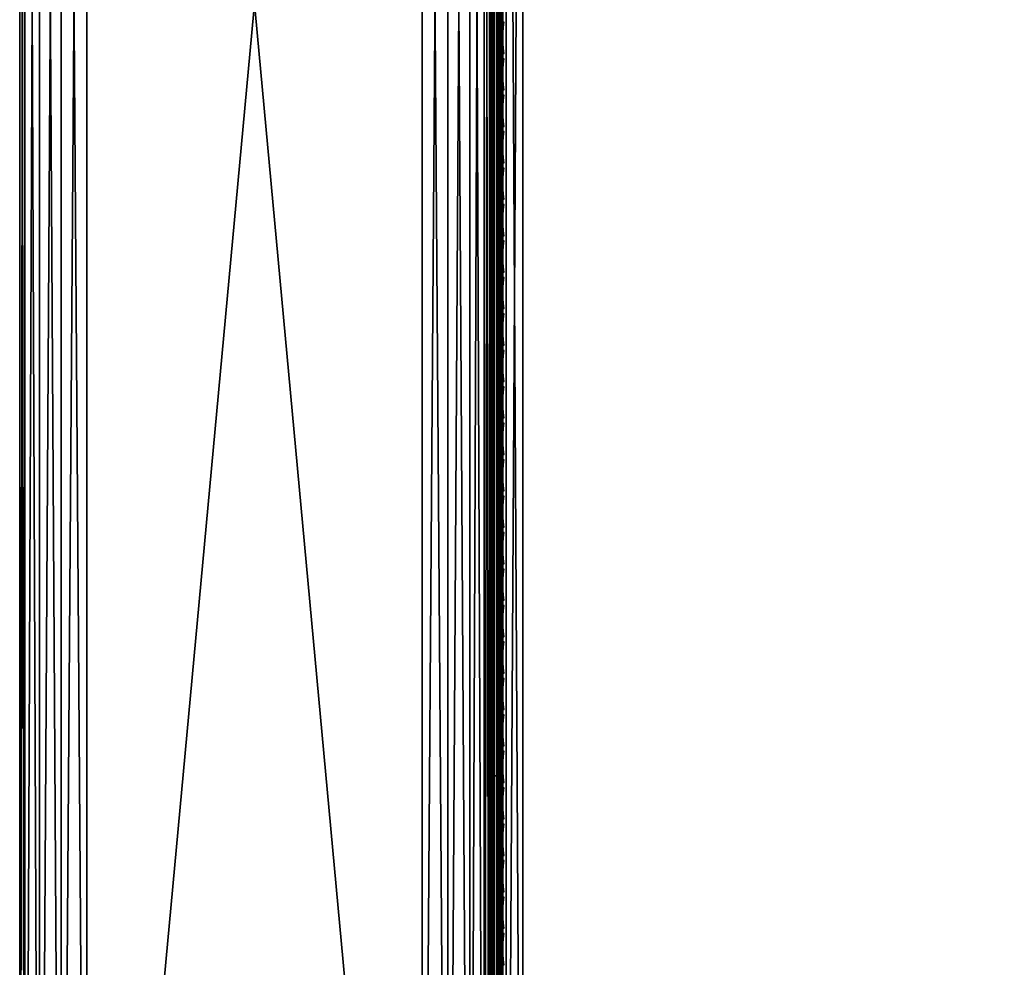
# Model space of a CAD drawing. Header units: inches. Extents: x 0 to 30, y -28 to 0.
# Tile 6 of 256: x 0 to 7.3, y -21.2 to -14.1. Entities that reach past the tile are written whole.
import ezdxf

# ---------------------------------------------------------------- set-up
doc = ezdxf.new("R2010")
doc.units = ezdxf.units.IN
doc.header["$LTSCALE"] = 0.03937
doc.header["$MEASUREMENT"] = 0
for name, color, linetype in [('A-FURN-3-ST', 151, 'Continuous'), ('A-FURN-3-ST-ARM', 165, 'Continuous'), ('A-FURN-3-ST-SEAM', 250, 'Continuous'), ('A-FURN-3-STITCH', 15, 'Continuous')]:
    doc.layers.add(name, color=color, linetype=linetype)

msp = doc.modelspace()

# ---------------------------------------------------------------- meshes
at = {"layer": 'A-FURN-3-ST'}
mesh = msp.add_polyface(dxfattribs=at)
corners = [(3.75, -4.8504, 5), (26.25, -27.51, 5), (3.75, -27.51, 5), (3.625, -4.8504, 5.0335), (3.625, -27.51, 5.0335), (3.5335, -4.8504, 5.125), (3.5335, -27.51, 5.125), (3.5, -4.8504, 5.25), (3.5, -27.51, 5.25), (3.75, -27.7013, 5.0381), (3.625, -27.6885, 5.069), (3.5335, -27.6535, 5.1535), (3.5, -27.635, 5.2835), (3.75, -26.91, 18), (3.625, -26.91, 17.9665), (3.75, -27.1947, 17.9625), (3.625, -27.186, 17.9302), (3.75, -27.46, 17.8526), (3.625, -27.4433, 17.8236), (3.75, -27.6878, 17.6778), (3.625, -27.6641, 17.6541), (3.5335, -26.91, 17.875), (3.5335, -27.1624, 17.8418), (3.5335, -27.3975, 17.7444), (3.5335, -27.5994, 17.5894), (3.5, -26.91, 17.75), (3.5, -27.13, 17.721), (3.5, -27.335, 17.6361), (3.5, -27.511, 17.501), (3.5335, -27.7544, 17.3875), (3.5, -27.6461, 17.325), (3.5335, -5.4592, 17.875), (3.625, -5.4592, 17.9665), (3.75, -5.4592, 18), (26.25, -27.6878, 17.6778), (26.25, -27.46, 17.8526), (26.25, -27.1947, 17.9625), (3.5, -27.7265, 5.375), (3.5, -27.76, 5.5), (3.5, -4.6004, 5.5002), (3.5, -4.6092, 16.9007), (3.5, -27.76, 16.9), (3.5, -5.4592, 17.75), (3.5, -27.731, 17.12)]
mesh.append_faces([[corners[k] for k in face] for face in [(0, 1, 2), (3, 2, 4), (5, 4, 6), (7, 6, 8), (9, 10, 2), (2, 10, 4), (4, 10, 11), (4, 11, 6), (6, 11, 8), (8, 11, 12), (13, 14, 15), (15, 14, 16), (15, 16, 17), (17, 16, 18), (17, 18, 19), (19, 18, 20), (14, 21, 16), (16, 21, 22), (16, 22, 23, 18), (18, 23, 24, 20), (21, 25, 22), (22, 25, 26), (22, 26, 23), (23, 26, 27), (23, 27, 24), (24, 27, 28), (24, 28, 29), (29, 28, 30), (31, 25, 21), (32, 21, 14), (33, 14, 13), (19, 34, 17), (17, 35, 15), (15, 36, 13), (2, 1, 9), (12, 37, 8), (8, 38, 39), (40, 38, 41), (42, 41, 25), (25, 41, 43), (25, 43, 30), (30, 28, 25), (25, 28, 27), (25, 27, 26)]])
mesh = msp.add_polyface(dxfattribs=at)
corners = [(3.75, -5.4592, 18), (26.25, -5.4592, 18), (3.75, -5.1746, 17.9626), (26.25, -5.1746, 17.9626), (3.75, -4.9094, 17.8528), (26.25, -4.9094, 17.8528), (3.75, -4.6816, 17.6781), (3.75, -4.659, 5.0381), (26.25, -4.659, 5.0381), (3.75, -4.8504, 5), (3.75, -27.51, 5), (3.625, -4.8504, 5.0335), (3.625, -27.51, 5.0335), (3.5335, -4.8504, 5.125), (3.5335, -27.51, 5.125), (3.5, -4.8504, 5.25), (3.625, -4.6718, 5.069), (3.5335, -4.7068, 5.1536), (3.5, -4.7253, 5.2835), (3.5, -5.4592, 17.75), (3.5335, -5.4592, 17.875), (3.5, -5.2393, 17.7211), (3.5335, -5.2069, 17.8418), (3.5, -5.0343, 17.6362), (3.5335, -4.9719, 17.7445), (3.5, -4.8583, 17.5013), (3.5335, -4.77, 17.5897), (3.5, -4.7233, 17.3254), (3.625, -5.4592, 17.9665), (3.625, -5.1833, 17.9302), (3.625, -4.9261, 17.8238), (3.625, -4.7053, 17.6544), (3.5, -26.91, 17.75), (3.5335, -26.91, 17.875), (3.625, -26.91, 17.9665), (3.5, -27.51, 5.25), (3.5, -4.6004, 5.5002), (3.5, -4.6338, 5.3751), (3.5, -27.76, 5.5), (3.5, -4.6092, 16.9007), (3.5, -27.76, 16.9), (3.5, -4.6383, 17.1205), (3.75, -26.91, 18)]
mesh.append_faces([[corners[k] for k in face] for face in [(0, 1, 2), (2, 3, 4), (4, 5, 6), (7, 8, 9), (9, 10, 11), (11, 12, 13), (13, 14, 15), (16, 7, 11), (11, 7, 9), (11, 13, 16), (16, 13, 17), (13, 15, 17), (17, 15, 18), (19, 20, 21), (21, 20, 22), (21, 22, 23), (23, 22, 24), (23, 24, 25), (25, 24, 26), (25, 26, 27), (20, 28, 22), (22, 28, 29), (22, 29, 30, 24), (24, 30, 31, 26), (28, 0, 29), (29, 0, 2), (29, 2, 30), (30, 2, 4), (30, 4, 31), (31, 4, 6), (19, 32, 20), (20, 33, 28), (28, 34, 0), (35, 36, 15), (15, 37, 18), (36, 38, 39), (39, 40, 19), (21, 23, 19), (19, 23, 25), (19, 25, 27), (27, 41, 19), (19, 41, 39), (42, 1, 0)]])
mesh = msp.add_polyface(dxfattribs=at)
corners = [(26.4665, -4.8504, 5.125), (26.5, -27.51, 5.25), (26.4665, -27.51, 5.125), (26.375, -4.8504, 5.0335), (26.375, -27.51, 5.0335), (26.25, -4.8504, 5), (26.25, -27.51, 5), (26.375, -27.6885, 5.069), (26.25, -27.7013, 5.0381), (26.4665, -27.6535, 5.1535), (26.5, -27.635, 5.2835), (26.5, -26.91, 17.75), (26.4665, -26.91, 17.875), (26.5, -27.13, 17.721), (26.4665, -27.1624, 17.8418), (26.5, -27.335, 17.6361), (26.4665, -27.3975, 17.7444), (26.5, -27.511, 17.501), (26.4665, -27.5994, 17.5894), (26.5, -27.6461, 17.325), (26.375, -26.91, 17.9665), (26.375, -27.186, 17.9302), (26.375, -27.4433, 17.8236), (26.375, -27.6641, 17.6541), (26.25, -26.91, 18), (26.25, -27.1947, 17.9625), (26.25, -27.46, 17.8526), (26.25, -27.6878, 17.6778), (26.375, -5.4592, 17.9665), (26.4665, -5.4592, 17.875), (26.5, -5.4592, 17.75), (26.5, -4.6004, 5.5002), (26.5, -27.76, 5.5), (26.5, -27.7265, 5.375), (26.5, -4.6092, 16.9007), (26.5, -27.76, 16.9), (26.5, -27.731, 17.12), (3.75, -27.46, 17.8526), (3.75, -27.1947, 17.9625), (3.75, -26.91, 18), (3.75, -27.7013, 5.0381), (26.25, -5.4592, 18)]
mesh.append_faces([[corners[k] for k in face] for face in [(0, 1, 2), (3, 2, 4), (5, 4, 6), (7, 8, 4), (4, 8, 6), (4, 2, 7), (7, 2, 9), (2, 1, 9), (9, 1, 10), (11, 12, 13), (13, 12, 14), (13, 14, 15), (15, 14, 16), (15, 16, 17), (17, 16, 18), (17, 18, 19), (12, 20, 14), (14, 20, 21), (14, 21, 22, 16), (16, 22, 23, 18), (20, 24, 21), (21, 24, 25), (21, 25, 22), (22, 25, 26), (22, 26, 23), (23, 26, 27), (28, 24, 20), (29, 20, 12), (30, 12, 11), (1, 31, 32), (1, 32, 33), (32, 34, 35), (35, 30, 11), (13, 15, 11), (11, 15, 17), (11, 17, 19), (19, 36, 11), (11, 36, 35), (33, 10, 1), (37, 27, 26), (38, 26, 25), (39, 25, 24), (40, 6, 8), (24, 41, 39)]])
mesh = msp.add_polyface(dxfattribs=at)
corners = [(26.5, -4.8504, 5.25), (26.5, -27.51, 5.25), (26.4665, -4.8504, 5.125), (26.4665, -27.51, 5.125), (26.375, -4.8504, 5.0335), (26.375, -27.51, 5.0335), (26.25, -4.8504, 5), (26.375, -4.6718, 5.069), (26.4665, -4.7068, 5.1536), (26.5, -4.7253, 5.2835), (26.25, -5.4592, 18), (26.375, -5.4592, 17.9665), (26.25, -5.1746, 17.9626), (26.375, -5.1833, 17.9302), (26.25, -4.9094, 17.8528), (26.375, -4.9261, 17.8238), (26.25, -4.6816, 17.6781), (26.375, -4.7053, 17.6544), (26.4665, -5.4592, 17.875), (26.4665, -5.2069, 17.8418), (26.4665, -4.9719, 17.7445), (26.4665, -4.77, 17.5897), (26.5, -5.4592, 17.75), (26.5, -5.2393, 17.7211), (26.5, -5.0343, 17.6362), (26.5, -4.8583, 17.5013), (26.4665, -4.615, 17.3879), (26.5, -4.7233, 17.3254), (26.25, -26.91, 18), (26.375, -26.91, 17.9665), (26.4665, -26.91, 17.875), (3.75, -5.1746, 17.9626), (3.75, -4.9094, 17.8528), (3.75, -4.6816, 17.6781), (3.75, -4.8504, 5), (26.25, -4.659, 5.0381), (26.25, -27.51, 5), (26.5, -4.6004, 5.5002), (26.5, -4.6338, 5.3751), (26.5, -4.6092, 16.9007), (26.5, -27.76, 5.5), (26.5, -27.76, 16.9), (26.5, -4.6383, 17.1205)]
mesh.append_faces([[corners[k] for k in face] for face in [(0, 1, 2), (2, 3, 4), (4, 5, 6), (6, 7, 4), (4, 7, 8), (4, 8, 2), (2, 8, 0), (0, 8, 9), (10, 11, 12), (12, 11, 13), (12, 13, 14), (14, 13, 15), (14, 15, 16), (16, 15, 17), (11, 18, 13), (13, 18, 19), (13, 19, 20, 15), (15, 20, 21, 17), (18, 22, 19), (19, 22, 23), (19, 23, 20), (20, 23, 24), (20, 24, 21), (21, 24, 25), (21, 25, 26), (26, 25, 27), (10, 28, 11), (11, 29, 18), (18, 30, 22), (31, 10, 12), (32, 12, 14), (33, 14, 16), (34, 35, 6), (6, 36, 34), (0, 37, 1), (9, 38, 0), (37, 39, 40), (41, 39, 22), (39, 42, 22), (22, 42, 27), (22, 27, 25), (25, 24, 22), (22, 24, 23)]])
at = {"layer": 'A-FURN-3-ST-ARM'}
mesh = msp.add_polyface(dxfattribs=at)
corners = [(3.1913, -27.51, 5.0381), (3, -0.5, 5), (3.1913, -0.5, 5.0381), (3.3536, -27.51, 5.1464), (3.3536, -0.5, 5.1464), (3.4619, -27.51, 5.3087), (3.4619, -0.5, 5.3087), (3.5, -27.51, 5.5), (3.5, -0.5, 5.5), (0.5, -0.5, 5), (0.5, -27.51, 5), (0.3087, -0.5, 5.0381), (0.3087, -27.51, 5.0381), (0.1464, -0.5, 5.1464), (0.1464, -27.51, 5.1464), (0.0381, -0.5, 5.3087), (0.0381, -27.51, 5.3087), (0, -0.5, 5.5), (3, -0.3087, 5.0381), (0.117, -0.3131, 5.2386), (0.2386, -0.3131, 5.117), (0.387, -0.3475, 5.0374), (0.0374, -0.3475, 5.387), (3.4581, -0.4212, 5.3158), (3.1525, -0.387, 5.0374), (3.3143, -0.4659, 5.1126), (3.5, -27.51, 20.5), (3.5, -0.5, 20.5), (3, -0.5, 21), (3, -27.51, 21), (3.1913, -0.5, 20.9619), (3.1913, -27.51, 20.9619), (3.3536, -0.5, 20.8536), (3.3536, -27.51, 20.8536), (3.4619, -0.5, 20.6913), (3.4619, -27.51, 20.6913), (3.1525, -0.387, 20.9626), (3.3143, -0.4659, 20.8874), (3.4581, -0.4212, 20.6842), (0.3087, -27.51, 20.9619), (0.5, -0.5, 21), (0.3087, -0.5, 20.9619), (0.1464, -27.51, 20.8536), (0.1464, -0.5, 20.8536), (0.0381, -27.51, 20.6913), (0.0381, -0.5, 20.6913), (0, -27.51, 20.5), (0, -0.5, 20.5), (0.0374, -0.3475, 20.613), (0.117, -0.3131, 20.7614), (0.2386, -0.3131, 20.883), (0.387, -0.3475, 20.9626), (0, -27.51, 5.5)]
mesh.append_faces([[corners[k] for k in face] for face in [(0, 1, 2), (3, 2, 4), (5, 4, 6), (7, 6, 8), (9, 10, 11), (11, 12, 13), (13, 14, 15), (15, 16, 17), (1, 9, 18), (15, 19, 13), (13, 20, 11), (11, 21, 9), (15, 17, 22), (6, 23, 8), (1, 24, 2), (2, 24, 25), (2, 25, 4), (6, 4, 23), (26, 8, 27), (1, 10, 9), (28, 29, 30), (30, 31, 32), (32, 33, 34), (34, 35, 27), (36, 28, 30), (36, 30, 37), (37, 30, 32), (27, 38, 34), (34, 38, 32), (39, 40, 41), (42, 41, 43), (44, 43, 45), (46, 45, 47), (48, 47, 45), (49, 45, 43), (50, 43, 41), (51, 41, 40), (17, 52, 47), (40, 29, 28)]])
mesh = msp.add_polyface(dxfattribs=at)
corners = [(3, -27.51, 5), (3, -0.5, 5), (3.1913, -27.51, 5.0381), (3.1913, -0.5, 5.0381), (3.3536, -27.51, 5.1464), (3.3536, -0.5, 5.1464), (3.4619, -27.51, 5.3087), (3.4619, -0.5, 5.3087), (3.5, -27.51, 5.5), (0.3087, -0.5, 5.0381), (0.5, -27.51, 5), (0.3087, -27.51, 5.0381), (0.1464, -0.5, 5.1464), (0.1464, -27.51, 5.1464), (0.0381, -0.5, 5.3087), (0.0381, -27.51, 5.3087), (0, -0.5, 5.5), (0, -27.51, 5.5), (0.0374, -27.623, 5.3475), (0.1126, -27.5441, 5.1857), (0.3158, -27.5888, 5.0419), (3.1842, -27.5888, 5.0419), (3.3874, -27.5441, 5.1857), (3.4626, -27.623, 5.3475), (3.5, -0.5, 5.5), (3.5, -27.51, 20.5), (3.1913, -0.5, 20.9619), (3, -27.51, 21), (3.1913, -27.51, 20.9619), (3.3536, -0.5, 20.8536), (3.3536, -27.51, 20.8536), (3.4619, -0.5, 20.6913), (3.4619, -27.51, 20.6913), (3.5, -0.5, 20.5), (0.5, -27.51, 21), (0.5, -0.5, 21), (0.3087, -27.51, 20.9619), (0.3087, -0.5, 20.9619), (0.1464, -27.51, 20.8536), (0.1464, -0.5, 20.8536), (0.0381, -27.51, 20.6913), (0.0381, -0.5, 20.6913), (0, -27.51, 20.5), (3.4626, -27.623, 20.6525), (3.3874, -27.5441, 20.8143), (3.1842, -27.5888, 20.9581), (0.3158, -27.5888, 20.9581), (0.1126, -27.5441, 20.8143), (0.0374, -27.623, 20.6525), (0, -0.5, 20.5)]
mesh.append_faces([[corners[k] for k in face] for face in [(0, 1, 2), (2, 3, 4), (4, 5, 6), (6, 7, 8), (9, 10, 11), (12, 11, 13), (14, 13, 15), (16, 15, 17), (18, 17, 15), (18, 15, 19), (19, 15, 13), (10, 20, 11), (11, 20, 13), (4, 21, 2), (2, 21, 0), (22, 4, 6), (22, 6, 23), (23, 6, 8), (8, 24, 25), (0, 10, 1), (26, 27, 28), (29, 28, 30), (31, 30, 32), (33, 32, 25), (34, 35, 36), (36, 37, 38), (38, 39, 40), (40, 41, 42), (43, 25, 32), (43, 32, 44), (44, 32, 30), (27, 45, 28), (28, 45, 30), (38, 46, 36), (36, 46, 34), (47, 38, 40), (47, 40, 48), (48, 40, 42), (49, 17, 42), (34, 27, 35)]])
at = {"layer": 'A-FURN-3-ST-SEAM'}
mesh = msp.add_polyface(dxfattribs=at)
corners = [(3.5929, -5.2723, 17.9082), (3.6, -5.4592, 17.9), (3.6, -5.2771, 17.8831), (3.5929, -5.0818, 17.8536), (3.6, -5.0912, 17.8298), (3.5929, -4.8983, 17.7582), (3.6, -4.9123, 17.7369), (3.5929, -4.7343, 17.6253), (3.6, -4.7524, 17.6073), (3.5929, -4.6011, 17.4616), (3.6, -4.6225, 17.4476), (3.5929, -4.5059, 17.2781), (3.6, -4.5296, 17.2687), (3.5929, -4.4511, 17.0876), (3.6, -4.4761, 17.0828), (3.5929, -4.4336, 16.9008), (3.6, -4.4592, 16.9008), (3.6, -4.4504, 5.5003), (3.5965, -4.4765, 16.9008), (3.5965, -4.4932, 17.0797), (3.5965, -4.5457, 17.2623), (3.5965, -4.637, 17.4381), (3.5965, -4.7646, 17.595), (3.5965, -4.9217, 17.7223), (3.5965, -5.0976, 17.8137), (3.5965, -5.2801, 17.866), (3.5965, -5.4592, 17.8826), (3.5965, -12.6094, 17.8826), (3.6, -12.6094, 17.9), (3.5965, -19.7597, 17.8826), (3.6, -19.7597, 17.9), (3.5965, -26.91, 17.8826), (3.6, -26.91, 17.9), (3.6, -27.0951, 17.8825), (3.5965, -27.0999, 17.8639)]
mesh.append_faces([[corners[k] for k in face] for face in [(0, 1, 2), (3, 2, 4), (5, 4, 6), (7, 6, 8), (9, 8, 10), (11, 10, 12), (13, 12, 14), (15, 14, 16), (15, 16, 17), (18, 17, 16), (18, 16, 19), (19, 16, 14), (19, 14, 20), (20, 14, 12), (20, 12, 21), (21, 12, 10), (21, 10, 22), (22, 10, 8), (22, 8, 23), (23, 8, 6), (23, 6, 24), (24, 6, 4), (24, 4, 25), (25, 4, 2), (25, 2, 26), (26, 2, 1), (26, 1, 27), (27, 1, 28), (27, 28, 29), (29, 28, 30), (29, 30, 31), (31, 30, 32), (31, 32, 33), (31, 33, 34)]])
mesh = msp.add_polyface(dxfattribs=at)
corners = [(26.4035, -27.1614, 17.8498), (26.4, -27.1658, 17.8666), (26.4, -27.0951, 17.8825), (26.4035, -26.91, 17.8826), (26.4, -26.91, 17.9), (26.4035, -23.3349, 17.8826), (26.4, -23.3349, 17.9), (26.4035, -19.7597, 17.8826), (26.4, -19.7597, 17.9), (26.4035, -16.1846, 17.8826), (26.4, -16.1846, 17.9), (26.4035, -12.6094, 17.8826), (26.4, -12.6094, 17.9), (26.4035, -9.0343, 17.8826), (26.4, -9.0343, 17.9), (26.4035, -5.4592, 17.8826), (26.4, -5.4592, 17.9), (26.4035, -5.2802, 17.8661), (26.4, -5.2771, 17.8832), (26.4035, -5.0976, 17.8137), (26.4, -5.0912, 17.8298), (26.4035, -4.9217, 17.7225), (26.4, -4.9122, 17.7371), (26.4035, -4.7647, 17.5951), (26.4, -4.7524, 17.6073), (26.4035, -4.6373, 17.438), (26.4, -4.6227, 17.4475), (26.4035, -4.5458, 17.2623), (26.4, -4.5296, 17.2687), (26.4035, -4.4933, 17.0798), (26.4, -4.4762, 17.0828), (26.4035, -4.4765, 16.9008), (26.4, -4.4592, 16.9008), (26.4035, -4.4721, 11.2005), (26.4, -4.4548, 11.2005), (26.4, -4.4504, 5.5003), (3.5965, -27.0999, 17.8639), (3.6, -27.0951, 17.8825), (3.6, -27.1032, 17.881)]
mesh.append_faces([[corners[k] for k in face] for face in [(0, 1, 2), (0, 2, 3), (3, 2, 4), (3, 4, 5), (5, 4, 6), (5, 6, 7), (7, 6, 8), (7, 8, 9), (9, 8, 10), (9, 10, 11), (11, 10, 12), (11, 12, 13), (13, 12, 14), (13, 14, 15), (15, 14, 16), (15, 16, 17), (17, 16, 18), (17, 18, 19), (19, 18, 20), (19, 20, 21), (21, 20, 22), (21, 22, 23), (23, 22, 24), (23, 24, 25), (25, 24, 26), (25, 26, 27), (27, 26, 28), (27, 28, 29), (29, 28, 30), (29, 30, 31), (31, 30, 32), (33, 32, 34), (33, 34, 35), (36, 37, 38)]])
mesh = msp.add_polyface(dxfattribs=at)
corners = [(3.6, -26.91, 17.9), (3.5929, -26.91, 17.9255), (3.6, -27.0951, 17.8825), (3.5929, -27.1082, 17.906), (3.6, -27.1032, 17.881), (3.5929, -19.7597, 17.9255), (3.6, -19.7597, 17.9), (3.5929, -12.6094, 17.9255), (3.6, -12.6094, 17.9), (3.5929, -5.4592, 17.9255), (3.6, -5.4592, 17.9), (3.5929, -5.2723, 17.9082), (3.6, -5.2771, 17.8831), (3.5929, -5.0818, 17.8536), (3.5812, -5.2698, 17.9214), (3.5812, -5.4592, 17.939), (3.5812, -12.6094, 17.939), (3.5812, -19.7597, 17.939), (3.5812, -26.91, 17.939), (3.5812, -27.1108, 17.9192), (3.5655, -5.2683, 17.9294), (3.5655, -5.4592, 17.9472), (3.5655, -12.6094, 17.9472), (3.5655, -19.7597, 17.9472), (3.5655, -26.91, 17.9472), (3.5655, -27.1123, 17.9272), (3.5872, -5.1031, 17.7996), (3.5965, -5.0976, 17.8137), (3.5965, -5.2801, 17.866), (3.5872, -5.2828, 17.8512), (3.5965, -5.4592, 17.8826), (3.5872, -5.4592, 17.8675), (3.5965, -12.6094, 17.8826), (3.5872, -12.6094, 17.8675), (3.5965, -19.7597, 17.8826), (3.5872, -19.7597, 17.8675), (3.5965, -26.91, 17.8826), (3.5872, -26.91, 17.8675), (3.5965, -27.0999, 17.8639), (3.5872, -27.097, 17.8491), (3.5734, -27.0948, 17.8381), (3.5734, -26.91, 17.8563), (3.5734, -19.7597, 17.8563), (3.5734, -12.6094, 17.8563), (3.5734, -5.4592, 17.8563), (3.5734, -5.2849, 17.8401), (3.5734, -5.1073, 17.7891)]
mesh.append_faces([[corners[k] for k in face] for face in [(0, 1, 2), (2, 1, 3), (2, 3, 4), (1, 0, 5), (5, 0, 6), (5, 6, 7), (7, 6, 8), (7, 8, 9), (9, 8, 10), (9, 10, 11), (11, 12, 13), (11, 14, 15, 9), (9, 15, 16, 7), (7, 16, 17, 5), (5, 17, 18, 1), (1, 18, 19, 3), (14, 20, 21, 15), (15, 21, 22, 16), (16, 22, 23, 17), (17, 23, 24, 18), (18, 24, 25, 19), (26, 27, 28, 29), (29, 28, 30, 31), (31, 30, 32, 33), (33, 32, 34, 35), (35, 34, 36, 37), (37, 36, 38, 39), (39, 40, 41, 37), (37, 41, 42, 35), (35, 42, 43, 33), (33, 43, 44, 31), (31, 44, 45, 29), (29, 45, 46, 26)]])
mesh = msp.add_polyface(dxfattribs=at)
corners = [(3.5567, -27.0937, 17.8324), (3.539, -27.0939, 17.8334), (3.539, -26.91, 17.8515), (3.5567, -26.91, 17.8505), (3.539, -19.7597, 17.8515), (3.5567, -19.7597, 17.8505), (3.539, -12.6094, 17.8515), (3.5567, -12.6094, 17.8505), (3.539, -5.4592, 17.8515), (3.5567, -5.4592, 17.8505), (3.5003, -5.4592, 17.9045), (3.5019, -5.4592, 17.8868), (3.5019, -12.6094, 17.8868), (3.5003, -12.6094, 17.9045), (3.5019, -19.7597, 17.8868), (3.5003, -19.7597, 17.9045), (3.5019, -26.91, 17.8868), (3.5003, -26.91, 17.9045), (3.5019, -27.1007, 17.868), (3.5003, -27.1041, 17.8854), (3.5228, -27.0953, 17.8406), (3.5228, -26.91, 17.8588), (3.5228, -19.7597, 17.8588), (3.5228, -12.6094, 17.8588), (3.5228, -5.4592, 17.8588), (3.5051, -5.4592, 17.9217), (3.5051, -12.6094, 17.9217), (3.5051, -19.7597, 17.9217), (3.5051, -26.91, 17.9217), (3.5051, -27.1074, 17.9022), (3.5304, -27.1121, 17.9259), (3.5655, -27.1123, 17.9272), (3.5655, -26.91, 17.9472), (3.5304, -26.91, 17.9459), (3.5655, -19.7597, 17.9472), (3.5304, -19.7597, 17.9459), (3.5655, -12.6094, 17.9472), (3.5304, -12.6094, 17.9459), (3.5655, -5.4592, 17.9472), (3.5304, -5.4592, 17.9459), (3.5155, -27.1102, 17.9164), (3.5155, -26.91, 17.9362), (3.5155, -19.7597, 17.9362), (3.5155, -12.6094, 17.9362), (3.5155, -5.4592, 17.9362), (3.5734, -27.0948, 17.8381), (3.5734, -26.91, 17.8563), (3.5734, -19.7597, 17.8563), (3.5734, -12.6094, 17.8563)]
mesh.append_faces([[corners[k] for k in face] for face in [(0, 1, 2, 3), (3, 2, 4, 5), (5, 4, 6, 7), (7, 6, 8, 9), (10, 11, 12, 13), (13, 12, 14, 15), (15, 14, 16, 17), (17, 16, 18, 19), (1, 20, 21, 2), (2, 21, 22, 4), (4, 22, 23, 6), (6, 23, 24, 8), (25, 10, 13, 26), (26, 13, 15, 27), (27, 15, 17, 28), (28, 17, 19, 29), (30, 31, 32, 33), (33, 32, 34, 35), (35, 34, 36, 37), (37, 36, 38, 39), (40, 30, 33, 41), (41, 33, 35, 42), (42, 35, 37, 43), (43, 37, 39, 44), (29, 40, 41, 28), (28, 41, 42, 27), (27, 42, 43, 26), (20, 18, 16, 21), (21, 16, 14, 22), (22, 14, 12, 23), (45, 0, 3, 46), (46, 3, 5, 47), (47, 5, 7, 48)]])
at = {"layer": 'A-FURN-3-STITCH'}
mesh = msp.add_polymesh((7, 4), dxfattribs=at)
for k, corner in enumerate([(3.6007, -14.3776, 17.9499), (3.6028, -14.3775, 17.9514), (3.6071, -14.3775, 17.9543), (3.6093, -14.3775, 17.9558), (3.5964, -14.3391, 17.9556), (3.596, -14.339, 17.9608), (3.6003, -14.339, 17.9637), (3.605, -14.339, 17.9615), (3.5938, -14.3002, 17.9588), (3.5934, -14.3001, 17.964), (3.5977, -14.3001, 17.9669), (3.6024, -14.3001, 17.9646), (3.5929, -14.2611, 17.9594), (3.5926, -14.261, 17.9646), (3.5969, -14.261, 17.9675), (3.6016, -14.261, 17.9652), (3.5938, -14.2221, 17.9575), (3.5934, -14.222, 17.9627), (3.5977, -14.2219, 17.9656), (3.6024, -14.222, 17.9633), (3.5964, -14.1833, 17.953), (3.596, -14.1832, 17.9582), (3.6003, -14.1832, 17.9611), (3.605, -14.1832, 17.9589), (3.6007, -14.1451, 17.9461), (3.6028, -14.1451, 17.9476), (3.6071, -14.145, 17.9505), (3.6093, -14.145, 17.9519)]):
    mesh.set_mesh_vertex(divmod(k, 4), corner)
mesh = msp.add_polymesh((7, 4), dxfattribs=at)
for k, corner in enumerate([(3.6007, -14.6491, 17.9499), (3.6028, -14.6491, 17.9514), (3.6071, -14.649, 17.9543), (3.6093, -14.649, 17.9558), (3.5964, -14.6106, 17.9556), (3.596, -14.6105, 17.9608), (3.6003, -14.6105, 17.9637), (3.605, -14.6105, 17.9615), (3.5938, -14.5717, 17.9588), (3.5934, -14.5717, 17.964), (3.5977, -14.5716, 17.9669), (3.6024, -14.5716, 17.9646), (3.5929, -14.5327, 17.9594), (3.5926, -14.5326, 17.9646), (3.5969, -14.5325, 17.9675), (3.6016, -14.5326, 17.9652), (3.5938, -14.4936, 17.9575), (3.5934, -14.4935, 17.9627), (3.5977, -14.4935, 17.9656), (3.6024, -14.4935, 17.9633), (3.5964, -14.4549, 17.953), (3.596, -14.4548, 17.9582), (3.6003, -14.4547, 17.9611), (3.605, -14.4548, 17.9589), (3.6007, -14.4166, 17.9461), (3.6028, -14.4166, 17.9476), (3.6071, -14.4165, 17.9505), (3.6093, -14.4165, 17.9519)]):
    mesh.set_mesh_vertex(divmod(k, 4), corner)
mesh = msp.add_polymesh((7, 4), dxfattribs=at)
for k, corner in enumerate([(3.6007, -14.9206, 17.9499), (3.6028, -14.9206, 17.9514), (3.6071, -14.9205, 17.9543), (3.6093, -14.9205, 17.9558), (3.5964, -14.8822, 17.9556), (3.596, -14.8821, 17.9608), (3.6003, -14.882, 17.9637), (3.605, -14.8821, 17.9615), (3.5938, -14.8433, 17.9588), (3.5934, -14.8432, 17.964), (3.5977, -14.8431, 17.9669), (3.6024, -14.8432, 17.9646), (3.5929, -14.8042, 17.9594), (3.5926, -14.8041, 17.9646), (3.5969, -14.8041, 17.9675), (3.6016, -14.8041, 17.9652), (3.5938, -14.7651, 17.9575), (3.5934, -14.7651, 17.9627), (3.5977, -14.765, 17.9656), (3.6024, -14.765, 17.9633), (3.5964, -14.7264, 17.953), (3.596, -14.7263, 17.9582), (3.6003, -14.7262, 17.9611), (3.605, -14.7263, 17.9589), (3.6007, -14.6881, 17.9461), (3.6028, -14.6881, 17.9476), (3.6071, -14.6881, 17.9505), (3.6093, -14.688, 17.9519)]):
    mesh.set_mesh_vertex(divmod(k, 4), corner)
mesh = msp.add_polymesh((7, 4), dxfattribs=at)
for k, corner in enumerate([(3.6007, -15.1921, 17.9499), (3.6028, -15.1921, 17.9514), (3.6071, -15.1921, 17.9543), (3.6093, -15.192, 17.9558), (3.5964, -15.1537, 17.9556), (3.596, -15.1536, 17.9608), (3.6003, -15.1536, 17.9637), (3.605, -15.1536, 17.9615), (3.5938, -15.1148, 17.9588), (3.5934, -15.1147, 17.964), (3.5977, -15.1147, 17.9669), (3.6024, -15.1147, 17.9646), (3.5929, -15.0757, 17.9594), (3.5926, -15.0756, 17.9646), (3.5969, -15.0756, 17.9675), (3.6016, -15.0756, 17.9652), (3.5938, -15.0367, 17.9575), (3.5934, -15.0366, 17.9627), (3.5977, -15.0365, 17.9656), (3.6024, -15.0366, 17.9633), (3.5964, -14.9979, 17.953), (3.596, -14.9978, 17.9582), (3.6003, -14.9978, 17.9611), (3.605, -14.9978, 17.9589), (3.6007, -14.9597, 17.9461), (3.6028, -14.9596, 17.9476), (3.6071, -14.9596, 17.9505), (3.6093, -14.9596, 17.9519)]):
    mesh.set_mesh_vertex(divmod(k, 4), corner)
mesh = msp.add_polymesh((7, 4), dxfattribs=at)
for k, corner in enumerate([(3.6007, -15.4637, 17.9499), (3.6028, -15.4636, 17.9514), (3.6071, -15.4636, 17.9543), (3.6093, -15.4636, 17.9558), (3.5964, -15.4252, 17.9556), (3.596, -15.4251, 17.9608), (3.6003, -15.4251, 17.9637), (3.605, -15.4251, 17.9615), (3.5938, -15.3863, 17.9588), (3.5934, -15.3862, 17.964), (3.5977, -15.3862, 17.9669), (3.6024, -15.3862, 17.9646), (3.5929, -15.3472, 17.9594), (3.5926, -15.3472, 17.9646), (3.5969, -15.3471, 17.9675), (3.6016, -15.3472, 17.9652), (3.5938, -15.3082, 17.9575), (3.5934, -15.3081, 17.9627), (3.5977, -15.3081, 17.9656), (3.6024, -15.3081, 17.9633), (3.5964, -15.2694, 17.953), (3.596, -15.2694, 17.9582), (3.6003, -15.2693, 17.9611), (3.605, -15.2693, 17.9589), (3.6007, -15.2312, 17.9461), (3.6028, -15.2312, 17.9476), (3.6071, -15.2311, 17.9505), (3.6093, -15.2311, 17.9519)]):
    mesh.set_mesh_vertex(divmod(k, 4), corner)
mesh = msp.add_polymesh((7, 4), dxfattribs=at)
for k, corner in enumerate([(3.6007, -15.7352, 17.9499), (3.6028, -15.7352, 17.9514), (3.6071, -15.7351, 17.9543), (3.6093, -15.7351, 17.9558), (3.5964, -15.6968, 17.9556), (3.596, -15.6967, 17.9608), (3.6003, -15.6966, 17.9637), (3.605, -15.6967, 17.9615), (3.5938, -15.6579, 17.9588), (3.5934, -15.6578, 17.964), (3.5977, -15.6577, 17.9669), (3.6024, -15.6578, 17.9646), (3.5929, -15.6188, 17.9594), (3.5926, -15.6187, 17.9646), (3.5969, -15.6186, 17.9675), (3.6016, -15.6187, 17.9652), (3.5938, -15.5797, 17.9575), (3.5934, -15.5796, 17.9627), (3.5977, -15.5796, 17.9656), (3.6024, -15.5796, 17.9633), (3.5964, -15.541, 17.953), (3.596, -15.5409, 17.9582), (3.6003, -15.5408, 17.9611), (3.605, -15.5409, 17.9589), (3.6007, -15.5027, 17.9461), (3.6028, -15.5027, 17.9476), (3.6071, -15.5027, 17.9505), (3.6093, -15.5026, 17.9519)]):
    mesh.set_mesh_vertex(divmod(k, 4), corner)
mesh = msp.add_polymesh((7, 4), dxfattribs=at)
for k, corner in enumerate([(3.6007, -16.0067, 17.9499), (3.6028, -16.0067, 17.9514), (3.6071, -16.0067, 17.9543), (3.6093, -16.0066, 17.9558), (3.5964, -15.9683, 17.9556), (3.596, -15.9682, 17.9608), (3.6003, -15.9681, 17.9637), (3.605, -15.9682, 17.9615), (3.5938, -15.9294, 17.9588), (3.5934, -15.9293, 17.964), (3.5977, -15.9293, 17.9669), (3.6024, -15.9293, 17.9646), (3.5929, -15.8903, 17.9594), (3.5926, -15.8902, 17.9646), (3.5969, -15.8902, 17.9675), (3.6016, -15.8902, 17.9652), (3.5938, -15.8513, 17.9575), (3.5934, -15.8512, 17.9627), (3.5977, -15.8511, 17.9656), (3.6024, -15.8512, 17.9633), (3.5964, -15.8125, 17.953), (3.596, -15.8124, 17.9582), (3.6003, -15.8124, 17.9611), (3.605, -15.8124, 17.9589), (3.6007, -15.7743, 17.9461), (3.6028, -15.7742, 17.9476), (3.6071, -15.7742, 17.9505), (3.6093, -15.7742, 17.9519)]):
    mesh.set_mesh_vertex(divmod(k, 4), corner)
mesh = msp.add_polymesh((7, 4), dxfattribs=at)
for k, corner in enumerate([(3.6007, -16.2783, 17.9499), (3.6028, -16.2782, 17.9514), (3.6071, -16.2782, 17.9543), (3.6093, -16.2782, 17.9558), (3.5964, -16.2398, 17.9556), (3.596, -16.2397, 17.9608), (3.6003, -16.2397, 17.9637), (3.605, -16.2397, 17.9615), (3.5938, -16.2009, 17.9588), (3.5934, -16.2008, 17.964), (3.5977, -16.2008, 17.9669), (3.6024, -16.2008, 17.9646), (3.5929, -16.1618, 17.9594), (3.5926, -16.1618, 17.9646), (3.5969, -16.1617, 17.9675), (3.6016, -16.1617, 17.9652), (3.5938, -16.1228, 17.9575), (3.5934, -16.1227, 17.9627), (3.5977, -16.1227, 17.9656), (3.6024, -16.1227, 17.9633), (3.5964, -16.084, 17.953), (3.596, -16.0839, 17.9582), (3.6003, -16.0839, 17.9611), (3.605, -16.0839, 17.9589), (3.6007, -16.0458, 17.9461), (3.6028, -16.0458, 17.9476), (3.6071, -16.0457, 17.9505), (3.6093, -16.0457, 17.9519)]):
    mesh.set_mesh_vertex(divmod(k, 4), corner)
mesh = msp.add_polymesh((7, 4), dxfattribs=at)
for k, corner in enumerate([(3.6007, -16.5498, 17.9499), (3.6028, -16.5498, 17.9514), (3.6071, -16.5497, 17.9543), (3.6093, -16.5497, 17.9558), (3.5964, -16.5113, 17.9556), (3.596, -16.5113, 17.9608), (3.6003, -16.5112, 17.9637), (3.605, -16.5112, 17.9615), (3.5938, -16.4725, 17.9588), (3.5934, -16.4724, 17.964), (3.5977, -16.4723, 17.9669), (3.6024, -16.4724, 17.9646), (3.5929, -16.4334, 17.9594), (3.5926, -16.4333, 17.9646), (3.5969, -16.4332, 17.9675), (3.6016, -16.4333, 17.9652), (3.5938, -16.3943, 17.9575), (3.5934, -16.3942, 17.9627), (3.5977, -16.3942, 17.9656), (3.6024, -16.3942, 17.9633), (3.5964, -16.3556, 17.953), (3.596, -16.3555, 17.9582), (3.6003, -16.3554, 17.9611), (3.605, -16.3555, 17.9589), (3.6007, -16.3173, 17.9461), (3.6028, -16.3173, 17.9476), (3.6071, -16.3172, 17.9505), (3.6093, -16.3172, 17.9519)]):
    mesh.set_mesh_vertex(divmod(k, 4), corner)
mesh = msp.add_polymesh((7, 4), dxfattribs=at)
for k, corner in enumerate([(3.6007, -16.8213, 17.9499), (3.6028, -16.8213, 17.9514), (3.6071, -16.8212, 17.9543), (3.6093, -16.8212, 17.9558), (3.5964, -16.7829, 17.9556), (3.596, -16.7828, 17.9608), (3.6003, -16.7827, 17.9637), (3.605, -16.7828, 17.9615), (3.5938, -16.744, 17.9588), (3.5934, -16.7439, 17.964), (3.5977, -16.7438, 17.9669), (3.6024, -16.7439, 17.9646), (3.5929, -16.7049, 17.9594), (3.5926, -16.7048, 17.9646), (3.5969, -16.7048, 17.9675), (3.6016, -16.7048, 17.9652), (3.5938, -16.6659, 17.9575), (3.5934, -16.6658, 17.9627), (3.5977, -16.6657, 17.9656), (3.6024, -16.6658, 17.9633), (3.5964, -16.6271, 17.953), (3.596, -16.627, 17.9582), (3.6003, -16.627, 17.9611), (3.605, -16.627, 17.9589), (3.6007, -16.5888, 17.9461), (3.6028, -16.5888, 17.9476), (3.6071, -16.5888, 17.9505), (3.6093, -16.5888, 17.9519)]):
    mesh.set_mesh_vertex(divmod(k, 4), corner)
mesh = msp.add_polymesh((7, 4), dxfattribs=at)
for k, corner in enumerate([(3.6007, -17.0929, 17.9499), (3.6028, -17.0928, 17.9514), (3.6071, -17.0928, 17.9543), (3.6093, -17.0928, 17.9558), (3.5964, -17.0544, 17.9556), (3.596, -17.0543, 17.9608), (3.6003, -17.0543, 17.9637), (3.605, -17.0543, 17.9615), (3.5938, -17.0155, 17.9588), (3.5934, -17.0154, 17.964), (3.5977, -17.0154, 17.9669), (3.6024, -17.0154, 17.9646), (3.5929, -16.9764, 17.9594), (3.5926, -16.9763, 17.9646), (3.5969, -16.9763, 17.9675), (3.6016, -16.9763, 17.9652), (3.5938, -16.9374, 17.9575), (3.5934, -16.9373, 17.9627), (3.5977, -16.9372, 17.9656), (3.6024, -16.9373, 17.9633), (3.5964, -16.8986, 17.953), (3.596, -16.8985, 17.9582), (3.6003, -16.8985, 17.9611), (3.605, -16.8985, 17.9589), (3.6007, -16.8604, 17.9461), (3.6028, -16.8604, 17.9476), (3.6071, -16.8603, 17.9505), (3.6093, -16.8603, 17.9519)]):
    mesh.set_mesh_vertex(divmod(k, 4), corner)
mesh = msp.add_polymesh((7, 4), dxfattribs=at)
for k, corner in enumerate([(3.6007, -17.3644, 17.9499), (3.6028, -17.3644, 17.9514), (3.6071, -17.3643, 17.9543), (3.6093, -17.3643, 17.9558), (3.5964, -17.3259, 17.9556), (3.596, -17.3258, 17.9608), (3.6003, -17.3258, 17.9637), (3.605, -17.3258, 17.9615), (3.5938, -17.287, 17.9588), (3.5934, -17.287, 17.964), (3.5977, -17.2869, 17.9669), (3.6024, -17.2869, 17.9646), (3.5929, -17.248, 17.9594), (3.5926, -17.2479, 17.9646), (3.5969, -17.2478, 17.9675), (3.6016, -17.2479, 17.9652), (3.5938, -17.2089, 17.9575), (3.5934, -17.2088, 17.9627), (3.5977, -17.2088, 17.9656), (3.6024, -17.2088, 17.9633), (3.5964, -17.1701, 17.953), (3.596, -17.1701, 17.9582), (3.6003, -17.17, 17.9611), (3.605, -17.1701, 17.9589), (3.6007, -17.1319, 17.9461), (3.6028, -17.1319, 17.9476), (3.6071, -17.1318, 17.9505), (3.6093, -17.1318, 17.9519)]):
    mesh.set_mesh_vertex(divmod(k, 4), corner)
mesh = msp.add_polymesh((7, 4), dxfattribs=at)
for k, corner in enumerate([(3.6007, -17.6359, 17.9499), (3.6028, -17.6359, 17.9514), (3.6071, -17.6358, 17.9543), (3.6093, -17.6358, 17.9558), (3.5964, -17.5975, 17.9556), (3.596, -17.5974, 17.9608), (3.6003, -17.5973, 17.9637), (3.605, -17.5974, 17.9615), (3.5938, -17.5586, 17.9588), (3.5934, -17.5585, 17.964), (3.5977, -17.5584, 17.9669), (3.6024, -17.5585, 17.9646), (3.5929, -17.5195, 17.9594), (3.5926, -17.5194, 17.9646), (3.5969, -17.5194, 17.9675), (3.6016, -17.5194, 17.9652), (3.5938, -17.4804, 17.9575), (3.5934, -17.4804, 17.9627), (3.5977, -17.4803, 17.9656), (3.6024, -17.4803, 17.9633), (3.5964, -17.4417, 17.953), (3.596, -17.4416, 17.9582), (3.6003, -17.4415, 17.9611), (3.605, -17.4416, 17.9589), (3.6007, -17.4034, 17.9461), (3.6028, -17.4034, 17.9476), (3.6071, -17.4034, 17.9505), (3.6093, -17.4033, 17.9519)]):
    mesh.set_mesh_vertex(divmod(k, 4), corner)
mesh = msp.add_polymesh((7, 4), dxfattribs=at)
for k, corner in enumerate([(3.6007, -17.9074, 17.9499), (3.6028, -17.9074, 17.9514), (3.6071, -17.9074, 17.9543), (3.6093, -17.9073, 17.9558), (3.5964, -17.869, 17.9556), (3.596, -17.8689, 17.9608), (3.6003, -17.8689, 17.9637), (3.605, -17.8689, 17.9615), (3.5938, -17.8301, 17.9588), (3.5934, -17.83, 17.964), (3.5977, -17.83, 17.9669), (3.6024, -17.83, 17.9646), (3.5929, -17.791, 17.9594), (3.5926, -17.7909, 17.9646), (3.5969, -17.7909, 17.9675), (3.6016, -17.7909, 17.9652), (3.5938, -17.752, 17.9575), (3.5934, -17.7519, 17.9627), (3.5977, -17.7518, 17.9656), (3.6024, -17.7519, 17.9633), (3.5964, -17.7132, 17.953), (3.596, -17.7131, 17.9582), (3.6003, -17.7131, 17.9611), (3.605, -17.7131, 17.9589), (3.6007, -17.675, 17.9461), (3.6028, -17.6749, 17.9476), (3.6071, -17.6749, 17.9505), (3.6093, -17.6749, 17.9519)]):
    mesh.set_mesh_vertex(divmod(k, 4), corner)
mesh = msp.add_polymesh((7, 4), dxfattribs=at)
for k, corner in enumerate([(3.6007, -18.179, 17.9499), (3.6028, -18.1789, 17.9514), (3.6071, -18.1789, 17.9543), (3.6093, -18.1789, 17.9558), (3.5964, -18.1405, 17.9556), (3.596, -18.1404, 17.9608), (3.6003, -18.1404, 17.9637), (3.605, -18.1404, 17.9615), (3.5938, -18.1016, 17.9588), (3.5934, -18.1015, 17.964), (3.5977, -18.1015, 17.9669), (3.6024, -18.1015, 17.9646), (3.5929, -18.0625, 17.9594), (3.5926, -18.0625, 17.9646), (3.5969, -18.0624, 17.9675), (3.6016, -18.0624, 17.9652), (3.5938, -18.0235, 17.9575), (3.5934, -18.0234, 17.9627), (3.5977, -18.0234, 17.9656), (3.6024, -18.0234, 17.9633), (3.5964, -17.9847, 17.953), (3.596, -17.9847, 17.9582), (3.6003, -17.9846, 17.9611), (3.605, -17.9846, 17.9589), (3.6007, -17.9465, 17.9461), (3.6028, -17.9465, 17.9476), (3.6071, -17.9464, 17.9505), (3.6093, -17.9464, 17.9519)]):
    mesh.set_mesh_vertex(divmod(k, 4), corner)
mesh = msp.add_polymesh((7, 4), dxfattribs=at)
for k, corner in enumerate([(3.6007, -18.4505, 17.9499), (3.6028, -18.4505, 17.9514), (3.6071, -18.4504, 17.9543), (3.6093, -18.4504, 17.9558), (3.5964, -18.412, 17.9556), (3.596, -18.412, 17.9608), (3.6003, -18.4119, 17.9637), (3.605, -18.412, 17.9615), (3.5938, -18.3732, 17.9588), (3.5934, -18.3731, 17.964), (3.5977, -18.373, 17.9669), (3.6024, -18.3731, 17.9646), (3.5929, -18.3341, 17.9594), (3.5926, -18.334, 17.9646), (3.5969, -18.3339, 17.9675), (3.6016, -18.334, 17.9652), (3.5938, -18.295, 17.9575), (3.5934, -18.2949, 17.9627), (3.5977, -18.2949, 17.9656), (3.6024, -18.2949, 17.9633), (3.5964, -18.2563, 17.953), (3.596, -18.2562, 17.9582), (3.6003, -18.2561, 17.9611), (3.605, -18.2562, 17.9589), (3.6007, -18.218, 17.9461), (3.6028, -18.218, 17.9476), (3.6071, -18.218, 17.9505), (3.6093, -18.2179, 17.9519)]):
    mesh.set_mesh_vertex(divmod(k, 4), corner)
mesh = msp.add_polymesh((7, 4), dxfattribs=at)
for k, corner in enumerate([(3.6007, -18.722, 17.9499), (3.6028, -18.722, 17.9514), (3.6071, -18.722, 17.9543), (3.6093, -18.7219, 17.9558), (3.5964, -18.6836, 17.9556), (3.596, -18.6835, 17.9608), (3.6003, -18.6834, 17.9637), (3.605, -18.6835, 17.9615), (3.5938, -18.6447, 17.9588), (3.5934, -18.6446, 17.964), (3.5977, -18.6446, 17.9669), (3.6024, -18.6446, 17.9646), (3.5929, -18.6056, 17.9594), (3.5926, -18.6055, 17.9646), (3.5969, -18.6055, 17.9675), (3.6016, -18.6055, 17.9652), (3.5938, -18.5666, 17.9575), (3.5934, -18.5665, 17.9627), (3.5977, -18.5664, 17.9656), (3.6024, -18.5665, 17.9633), (3.5964, -18.5278, 17.953), (3.596, -18.5277, 17.9582), (3.6003, -18.5277, 17.9611), (3.605, -18.5277, 17.9589), (3.6007, -18.4896, 17.9461), (3.6028, -18.4895, 17.9476), (3.6071, -18.4895, 17.9505), (3.6093, -18.4895, 17.9519)]):
    mesh.set_mesh_vertex(divmod(k, 4), corner)
mesh = msp.add_polymesh((7, 4), dxfattribs=at)
for k, corner in enumerate([(3.6007, -18.9936, 17.9499), (3.6028, -18.9935, 17.9514), (3.6071, -18.9935, 17.9543), (3.6093, -18.9935, 17.9558), (3.5964, -18.9551, 17.9556), (3.596, -18.955, 17.9608), (3.6003, -18.955, 17.9637), (3.605, -18.955, 17.9615), (3.5938, -18.9162, 17.9588), (3.5934, -18.9161, 17.964), (3.5977, -18.9161, 17.9669), (3.6024, -18.9161, 17.9646), (3.5929, -18.8771, 17.9594), (3.5926, -18.877, 17.9646), (3.5969, -18.877, 17.9675), (3.6016, -18.877, 17.9652), (3.5938, -18.8381, 17.9575), (3.5934, -18.838, 17.9627), (3.5977, -18.838, 17.9656), (3.6024, -18.838, 17.9633), (3.5964, -18.7993, 17.953), (3.596, -18.7992, 17.9582), (3.6003, -18.7992, 17.9611), (3.605, -18.7992, 17.9589), (3.6007, -18.7611, 17.9461), (3.6028, -18.7611, 17.9476), (3.6071, -18.761, 17.9505), (3.6093, -18.761, 17.9519)]):
    mesh.set_mesh_vertex(divmod(k, 4), corner)
mesh = msp.add_polymesh((7, 4), dxfattribs=at)
for k, corner in enumerate([(3.6007, -19.2651, 17.9499), (3.6028, -19.2651, 17.9514), (3.6071, -19.265, 17.9543), (3.6093, -19.265, 17.9558), (3.5964, -19.2266, 17.9556), (3.596, -19.2266, 17.9608), (3.6003, -19.2265, 17.9637), (3.605, -19.2265, 17.9615), (3.5938, -19.1878, 17.9588), (3.5934, -19.1877, 17.964), (3.5977, -19.1876, 17.9669), (3.6024, -19.1877, 17.9646), (3.5929, -19.1487, 17.9594), (3.5926, -19.1486, 17.9646), (3.5969, -19.1485, 17.9675), (3.6016, -19.1486, 17.9652), (3.5938, -19.1096, 17.9575), (3.5934, -19.1095, 17.9627), (3.5977, -19.1095, 17.9656), (3.6024, -19.1095, 17.9633), (3.5964, -19.0709, 17.953), (3.596, -19.0708, 17.9582), (3.6003, -19.0707, 17.9611), (3.605, -19.0708, 17.9589), (3.6007, -19.0326, 17.9461), (3.6028, -19.0326, 17.9476), (3.6071, -19.0325, 17.9505), (3.6093, -19.0325, 17.9519)]):
    mesh.set_mesh_vertex(divmod(k, 4), corner)
mesh = msp.add_polymesh((7, 4), dxfattribs=at)
for k, corner in enumerate([(3.6007, -19.5366, 17.9499), (3.6028, -19.5366, 17.9514), (3.6071, -19.5365, 17.9543), (3.6093, -19.5365, 17.9558), (3.5964, -19.4982, 17.9556), (3.596, -19.4981, 17.9608), (3.6003, -19.498, 17.9637), (3.605, -19.4981, 17.9615), (3.5938, -19.4593, 17.9588), (3.5934, -19.4592, 17.964), (3.5977, -19.4591, 17.9669), (3.6024, -19.4592, 17.9646), (3.5929, -19.4202, 17.9594), (3.5926, -19.4201, 17.9646), (3.5969, -19.4201, 17.9675), (3.6016, -19.4201, 17.9652), (3.5938, -19.3811, 17.9575), (3.5934, -19.3811, 17.9627), (3.5977, -19.381, 17.9656), (3.6024, -19.3811, 17.9633), (3.5964, -19.3424, 17.953), (3.596, -19.3423, 17.9582), (3.6003, -19.3423, 17.9611), (3.605, -19.3423, 17.9589), (3.6007, -19.3041, 17.9461), (3.6028, -19.3041, 17.9476), (3.6071, -19.3041, 17.9505), (3.6093, -19.304, 17.9519)]):
    mesh.set_mesh_vertex(divmod(k, 4), corner)
mesh = msp.add_polymesh((7, 4), dxfattribs=at)
for k, corner in enumerate([(3.6007, -19.8081, 17.9499), (3.6028, -19.8081, 17.9514), (3.6071, -19.8081, 17.9543), (3.6093, -19.8081, 17.9558), (3.5964, -19.7697, 17.9556), (3.596, -19.7696, 17.9608), (3.6003, -19.7696, 17.9637), (3.605, -19.7696, 17.9615), (3.5938, -19.7308, 17.9588), (3.5934, -19.7307, 17.964), (3.5977, -19.7307, 17.9669), (3.6024, -19.7307, 17.9646), (3.5929, -19.6917, 17.9594), (3.5926, -19.6916, 17.9646), (3.5969, -19.6916, 17.9675), (3.6016, -19.6916, 17.9652), (3.5938, -19.6527, 17.9575), (3.5934, -19.6526, 17.9627), (3.5977, -19.6525, 17.9656), (3.6024, -19.6526, 17.9633), (3.5964, -19.6139, 17.953), (3.596, -19.6138, 17.9582), (3.6003, -19.6138, 17.9611), (3.605, -19.6138, 17.9589), (3.6007, -19.5757, 17.9461), (3.6028, -19.5756, 17.9476), (3.6071, -19.5756, 17.9505), (3.6093, -19.5756, 17.9519)]):
    mesh.set_mesh_vertex(divmod(k, 4), corner)
mesh = msp.add_polymesh((7, 4), dxfattribs=at)
for k, corner in enumerate([(3.6007, -20.0797, 17.9499), (3.6028, -20.0797, 17.9514), (3.6071, -20.0796, 17.9543), (3.6093, -20.0796, 17.9558), (3.5964, -20.0412, 17.9556), (3.596, -20.0411, 17.9608), (3.6003, -20.0411, 17.9637), (3.605, -20.0411, 17.9615), (3.5938, -20.0023, 17.9588), (3.5934, -20.0023, 17.964), (3.5977, -20.0022, 17.9669), (3.6024, -20.0022, 17.9646), (3.5929, -19.9633, 17.9594), (3.5926, -19.9632, 17.9646), (3.5969, -19.9631, 17.9675), (3.6016, -19.9632, 17.9652), (3.5938, -19.9242, 17.9575), (3.5934, -19.9241, 17.9627), (3.5977, -19.9241, 17.9656), (3.6024, -19.9241, 17.9633), (3.5964, -19.8854, 17.953), (3.596, -19.8854, 17.9582), (3.6003, -19.8853, 17.9611), (3.605, -19.8853, 17.9589), (3.6007, -19.8472, 17.9461), (3.6028, -19.8472, 17.9476), (3.6071, -19.8471, 17.9505), (3.6093, -19.8471, 17.9519)]):
    mesh.set_mesh_vertex(divmod(k, 4), corner)
mesh = msp.add_polymesh((7, 4), dxfattribs=at)
for k, corner in enumerate([(3.6007, -20.3512, 17.9499), (3.6028, -20.3512, 17.9514), (3.6071, -20.3511, 17.9543), (3.6093, -20.3511, 17.9558), (3.5964, -20.3128, 17.9556), (3.596, -20.3127, 17.9608), (3.6003, -20.3126, 17.9637), (3.605, -20.3127, 17.9615), (3.5938, -20.2739, 17.9588), (3.5934, -20.2738, 17.964), (3.5977, -20.2737, 17.9669), (3.6024, -20.2738, 17.9646), (3.5929, -20.2348, 17.9594), (3.5926, -20.2347, 17.9646), (3.5969, -20.2346, 17.9675), (3.6016, -20.2347, 17.9652), (3.5938, -20.1957, 17.9575), (3.5934, -20.1957, 17.9627), (3.5977, -20.1956, 17.9656), (3.6024, -20.1956, 17.9633), (3.5964, -20.157, 17.953), (3.596, -20.1569, 17.9582), (3.6003, -20.1568, 17.9611), (3.605, -20.1569, 17.9589), (3.6007, -20.1187, 17.9461), (3.6028, -20.1187, 17.9476), (3.6071, -20.1187, 17.9505), (3.6093, -20.1186, 17.9519)]):
    mesh.set_mesh_vertex(divmod(k, 4), corner)
mesh = msp.add_polymesh((7, 4), dxfattribs=at)
for k, corner in enumerate([(3.6007, -20.6227, 17.9499), (3.6028, -20.6227, 17.9514), (3.6071, -20.6227, 17.9543), (3.6093, -20.6226, 17.9558), (3.5964, -20.5843, 17.9556), (3.596, -20.5842, 17.9608), (3.6003, -20.5842, 17.9637), (3.605, -20.5842, 17.9615), (3.5938, -20.5454, 17.9588), (3.5934, -20.5453, 17.964), (3.5977, -20.5453, 17.9669), (3.6024, -20.5453, 17.9646), (3.5929, -20.5063, 17.9594), (3.5926, -20.5062, 17.9646), (3.5969, -20.5062, 17.9675), (3.6016, -20.5062, 17.9652), (3.5938, -20.4673, 17.9575), (3.5934, -20.4672, 17.9627), (3.5977, -20.4671, 17.9656), (3.6024, -20.4672, 17.9633), (3.5964, -20.4285, 17.953), (3.596, -20.4284, 17.9582), (3.6003, -20.4284, 17.9611), (3.605, -20.4284, 17.9589), (3.6007, -20.3903, 17.9461), (3.6028, -20.3902, 17.9476), (3.6071, -20.3902, 17.9505), (3.6093, -20.3902, 17.9519)]):
    mesh.set_mesh_vertex(divmod(k, 4), corner)
mesh = msp.add_polymesh((7, 4), dxfattribs=at)
for k, corner in enumerate([(3.6007, -20.8943, 17.9499), (3.6028, -20.8942, 17.9514), (3.6071, -20.8942, 17.9543), (3.6093, -20.8942, 17.9558), (3.5964, -20.8558, 17.9556), (3.596, -20.8557, 17.9608), (3.6003, -20.8557, 17.9637), (3.605, -20.8557, 17.9615), (3.5938, -20.8169, 17.9588), (3.5934, -20.8168, 17.964), (3.5977, -20.8168, 17.9669), (3.6024, -20.8168, 17.9646), (3.5929, -20.7778, 17.9594), (3.5926, -20.7778, 17.9646), (3.5969, -20.7777, 17.9675), (3.6016, -20.7777, 17.9652), (3.5938, -20.7388, 17.9575), (3.5934, -20.7387, 17.9627), (3.5977, -20.7387, 17.9656), (3.6024, -20.7387, 17.9633), (3.5964, -20.7, 17.953), (3.596, -20.6999, 17.9582), (3.6003, -20.6999, 17.9611), (3.605, -20.6999, 17.9589), (3.6007, -20.6618, 17.9461), (3.6028, -20.6618, 17.9476), (3.6071, -20.6617, 17.9505), (3.6093, -20.6617, 17.9519)]):
    mesh.set_mesh_vertex(divmod(k, 4), corner)
mesh = msp.add_polymesh((7, 4), dxfattribs=at)
for k, corner in enumerate([(3.6007, -21.1658, 17.9499), (3.6028, -21.1658, 17.9514), (3.6071, -21.1657, 17.9543), (3.6093, -21.1657, 17.9558), (3.5964, -21.1273, 17.9556), (3.596, -21.1273, 17.9608), (3.6003, -21.1272, 17.9637), (3.605, -21.1272, 17.9615), (3.5938, -21.0885, 17.9588), (3.5934, -21.0884, 17.964), (3.5977, -21.0883, 17.9669), (3.6024, -21.0884, 17.9646), (3.5929, -21.0494, 17.9594), (3.5926, -21.0493, 17.9646), (3.5969, -21.0492, 17.9675), (3.6016, -21.0493, 17.9652), (3.5938, -21.0103, 17.9575), (3.5934, -21.0102, 17.9627), (3.5977, -21.0102, 17.9656), (3.6024, -21.0102, 17.9633), (3.5964, -20.9716, 17.953), (3.596, -20.9715, 17.9582), (3.6003, -20.9714, 17.9611), (3.605, -20.9715, 17.9589), (3.6007, -20.9333, 17.9461), (3.6028, -20.9333, 17.9476), (3.6071, -20.9332, 17.9505), (3.6093, -20.9332, 17.9519)]):
    mesh.set_mesh_vertex(divmod(k, 4), corner)

doc.saveas('drawing.dxf')
